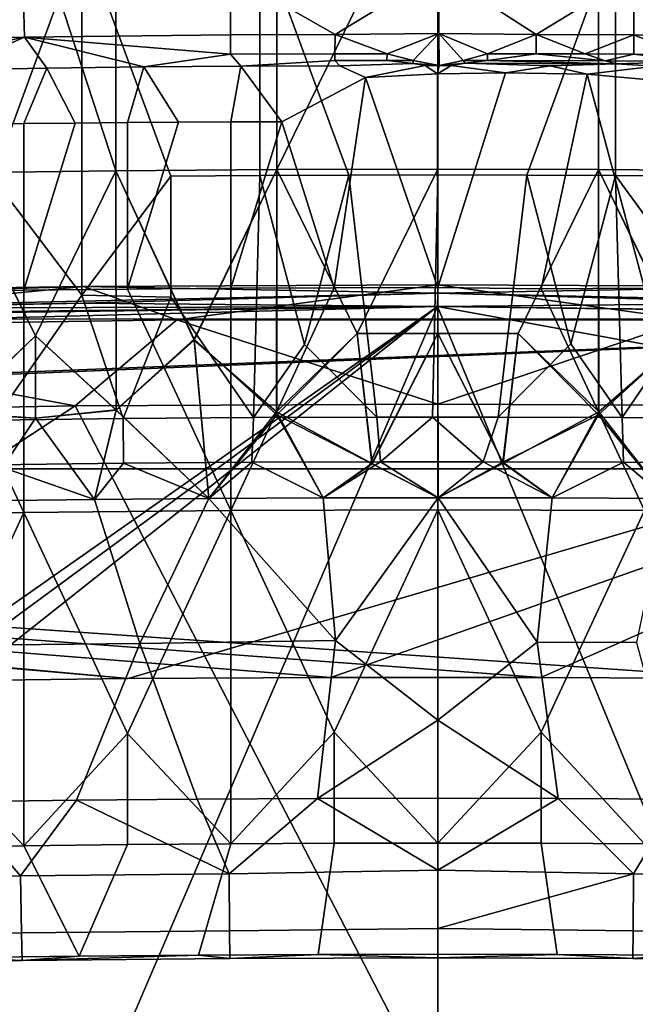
# Model space of a CAD drawing. Header units: millimetres. Extents: x -316 to 316, y -388 to 296.
# Tile 48 of 79: x -34 to 16, y 170 to 249. Entities that reach past the tile are written whole.
import ezdxf

# ---------------------------------------------------------------- set-up
doc = ezdxf.new("R2010")
doc.units = ezdxf.units.MM
doc.layers.add('Layer 01', color=7, linetype='Continuous', true_color=0x000000)

msp = doc.modelspace()

# ---------------------------------------------------------------- linework, layer by layer
at = {"layer": 'Layer 01'}
for points in [[(-39.067, 276.721, 797.358), (-26.047, 277.107, 798.262), (-26.046, 236.998, 629.112)], [(-39.067, 276.721, 797.358), (-26.046, 236.998, 629.112), (-39.066, 236.835, 629.15)], [(-26.047, 277.107, 798.262), (-13.025, 263.686, 741.238), (-13.025, 237.092, 629.089), (-26.046, 236.998, 629.112)], [(-26.049, 263.591, 741.261), (-39.071, 263.428, 741.299), (-39.071, 236.835, 629.15), (-26.049, 236.998, 629.112)], [(-26.049, 236.998, 629.112), (-13.026, 237.092, 629.089), (-13.026, 263.686, 741.238), (-26.049, 263.591, 741.261)], [(-13.026, 237.092, 629.089), (-0.001, 237.123, 629.082), (-0.001, 263.716, 741.231)], [(-13.026, 237.092, 629.089), (-0.001, 263.716, 741.231), (-13.026, 263.686, 741.238)], [(-0.001, 237.123, 629.082), (-13.025, 237.092, 629.089), (-13.025, 263.686, 741.238), (-0.001, 263.716, 741.231)], [(-0.001, 263.716, 741.231), (13.024, 263.686, 741.238), (13.024, 237.092, 629.089), (-0.001, 237.123, 629.082)], [(-0.001, 237.123, 629.082), (13.022, 237.092, 629.089), (13.022, 263.686, 741.238), (-0.001, 263.716, 741.231)], [(26.044, 263.591, 741.261), (13.022, 263.686, 741.238), (13.022, 237.092, 629.089), (26.044, 236.998, 629.112)], [(26.047, 236.998, 629.112), (13.024, 237.092, 629.089), (13.024, 263.686, 741.238), (26.047, 263.591, 741.261)], [(-43.208, 255.903, 683.856), (-28.807, 256.104, 683.809), (-36.008, 236.415, 601.178)], [(-28.807, 256.104, 683.809), (-28.811, 226.936, 560.803), (-36.008, 236.415, 601.178)], [(-21.606, 236.573, 601.14), (-28.811, 226.936, 560.803), (-28.807, 256.104, 683.809)], [(-21.606, 236.573, 601.14), (-28.807, 256.104, 683.809), (-14.405, 256.22, 683.781), (-14.405, 236.621, 601.129)], [(-7.203, 236.65, 601.122), (-14.405, 256.22, 683.781), (0, 256.258, 683.772), (0, 236.659, 601.12)], [(-7.203, 236.65, 601.122), (-14.405, 236.621, 601.129), (-14.405, 256.22, 683.781)], [(0, 256.258, 683.772), (14.405, 256.22, 683.781), (7.203, 236.65, 601.122), (0, 236.659, 601.12)], [(14.405, 256.22, 683.781), (14.405, 236.621, 601.129), (7.203, 236.65, 601.122)], [(14.405, 256.22, 683.781), (28.807, 256.104, 683.809), (21.607, 236.573, 601.14), (14.405, 236.621, 601.129)], [(-50.309, 252.329, 856.57), (-50.044, 247.462, 851.872), (-33.448, 247.822, 852.182), (-33.575, 252.69, 856.882)], [(-33.575, 252.69, 856.882), (-33.448, 247.822, 852.182), (-16.775, 248.006, 852.256), (-16.803, 252.875, 856.956)], [(-8.311, 248.041, 852.233), (0.06, 253.126, 857.023), (-16.803, 252.875, 856.956)], [(-8.311, 248.041, 852.233), (-16.803, 252.875, 856.956), (-16.775, 248.006, 852.256)], [(0.082, 248.113, 852.289), (0.06, 253.126, 857.023), (-8.311, 248.041, 852.233)], [(15.911, 252.88, 856.955), (0.06, 253.126, 857.023), (7.974, 248.042, 852.232)], [(0.06, 253.126, 857.023), (0.082, 248.113, 852.289), (7.974, 248.042, 852.232)], [(7.974, 248.042, 852.232), (15.888, 248.011, 852.255), (15.911, 252.88, 856.955)], [(15.911, 252.88, 856.955), (15.888, 248.011, 852.255), (23.808, 247.948, 852.247)], [(31.85, 252.717, 856.899), (15.911, 252.88, 856.955), (23.808, 247.948, 852.247)], [(-16.775, 248.006, 852.256), (-33.448, 247.822, 852.182), (-16.767, 246.436, 849.433)], [(-16.775, 248.006, 852.256), (-16.767, 246.436, 849.433), (-8.32, 246.472, 849.411), (-8.311, 248.041, 852.233)], [(-8.311, 248.041, 852.233), (-8.32, 246.472, 849.411), (-4.097, 246.477, 849.39)], [(-4.097, 246.477, 849.39), (0.082, 248.113, 852.289), (-8.311, 248.041, 852.233)], [(0.082, 248.113, 852.289), (-4.097, 246.477, 849.39), (-1.994, 245.92, 847.931)], [(0.106, 245.508, 846.475), (0.082, 248.113, 852.289), (-1.994, 245.92, 847.931)], [(7.974, 248.042, 852.232), (0.082, 248.113, 852.289), (4.035, 246.477, 849.39)], [(2.07, 245.92, 847.931), (4.035, 246.477, 849.39), (0.082, 248.113, 852.289)], [(2.07, 245.92, 847.931), (0.082, 248.113, 852.289), (0.106, 245.508, 846.475)], [(4.035, 246.477, 849.39), (7.983, 246.472, 849.409), (7.974, 248.042, 852.232)], [(7.974, 248.042, 852.232), (7.983, 246.472, 849.409), (11.932, 246.461, 849.424)], [(15.888, 248.011, 852.255), (7.974, 248.042, 852.232), (11.932, 246.461, 849.424)], [(11.932, 246.461, 849.424), (15.882, 246.441, 849.432), (15.888, 248.011, 852.255)], [(15.888, 248.011, 852.255), (15.882, 246.441, 849.432), (19.832, 246.414, 849.433)], [(23.808, 247.948, 852.247), (15.888, 248.011, 852.255), (19.832, 246.414, 849.433)], [(-33.448, 247.822, 852.182), (-50.044, 247.462, 851.872), (-47.257, 244.997, 846.225)], [(-33.448, 247.822, 852.182), (-47.257, 244.997, 846.225), (-39.454, 245.176, 846.385)], [(-33.448, 247.822, 852.182), (-39.454, 245.176, 846.385), (-31.647, 245.312, 846.484)], [(-23.785, 245.411, 846.533), (-16.767, 246.436, 849.433), (-33.448, 247.822, 852.182)], [(-33.448, 247.822, 852.182), (-31.647, 245.312, 846.484), (-23.785, 245.411, 846.533)], [(-16.767, 246.436, 849.433), (-23.785, 245.411, 846.533), (-15.921, 245.474, 846.54)], [(-16.767, 246.436, 849.433), (-15.921, 245.474, 846.54), (-8.325, 245.915, 847.963), (-8.32, 246.472, 849.411)], [(-8.32, 246.472, 849.411), (-8.325, 245.915, 847.963), (-4.105, 245.92, 847.943), (-4.097, 246.477, 849.39)], [(-4.097, 246.477, 849.39), (-4.105, 245.92, 847.943), (-1.994, 245.92, 847.931)], [(4.035, 246.477, 849.39), (2.07, 245.92, 847.931), (4.043, 245.929, 847.963)], [(7.983, 246.472, 849.409), (4.035, 246.477, 849.39), (4.043, 245.929, 847.963)], [(4.043, 245.929, 847.963), (13.548, 245.897, 847.975), (7.983, 246.472, 849.409)], [(11.932, 246.461, 849.424), (7.983, 246.472, 849.409), (13.548, 245.897, 847.975)], [(15.882, 246.441, 849.432), (11.932, 246.461, 849.424), (13.548, 245.897, 847.975)], [(20.849, 245.85, 847.982), (15.882, 246.441, 849.432), (13.548, 245.897, 847.975)], [(20.849, 245.85, 847.982), (19.832, 246.414, 849.433), (15.882, 246.441, 849.432)], [(-15.921, 245.474, 846.54), (-23.785, 245.411, 846.533), (-20.966, 240.934, 827.544), (-16.742, 240.973, 827.578)], [(-12.621, 240.961, 827.428), (-15.921, 245.474, 846.54), (-16.742, 240.973, 827.578)], [(-8.325, 245.915, 847.963), (-15.921, 245.474, 846.54), (-7.923, 245.506, 846.517)], [(-7.923, 245.506, 846.517), (-15.921, 245.474, 846.54), (-12.621, 240.961, 827.428), (-5.849, 244.543, 842.43)], [(-8.325, 245.915, 847.963), (-7.923, 245.506, 846.517), (-1.975, 245.692, 847.193), (-4.105, 245.92, 847.943)], [(-1.013, 245.515, 846.502), (-1.975, 245.692, 847.193), (-7.923, 245.506, 846.517), (-5.849, 244.543, 842.43)], [(-5.849, 244.543, 842.43), (-0.017, 244.856, 843.726), (-1.013, 245.515, 846.502)], [(-1.975, 245.692, 847.193), (-1.994, 245.92, 847.931), (-4.105, 245.92, 847.943)], [(-1.975, 245.692, 847.193), (0.106, 245.508, 846.475), (-1.994, 245.92, 847.931)], [(-1.975, 245.692, 847.193), (-1.013, 245.515, 846.502), (0.106, 245.508, 846.475)], [(-1.013, 245.515, 846.502), (-0.017, 244.856, 843.726), (0.106, 245.508, 846.475)], [(0.106, 245.508, 846.475), (-0.017, 244.856, 843.726), (1.097, 245.514, 846.494)], [(1.097, 245.514, 846.494), (-0.017, 244.856, 843.726), (5.493, 244.934, 844.073)], [(2.07, 245.92, 847.931), (0.106, 245.508, 846.475), (2.236, 245.709, 847.24)], [(2.236, 245.709, 847.24), (0.106, 245.508, 846.475), (1.097, 245.514, 846.494)], [(9.109, 245.501, 846.51), (2.236, 245.709, 847.24), (1.097, 245.514, 846.494), (5.493, 244.934, 844.073)], [(2.236, 245.709, 847.24), (4.043, 245.929, 847.963), (2.07, 245.92, 847.931)], [(14.446, 245.66, 847.218), (4.043, 245.929, 847.963), (2.236, 245.709, 847.24)], [(9.109, 245.501, 846.51), (14.446, 245.66, 847.218), (2.236, 245.709, 847.24)], [(14.446, 245.66, 847.218), (13.548, 245.897, 847.975), (4.043, 245.929, 847.963)], [(9.109, 245.501, 846.51), (5.493, 244.934, 844.073), (12.09, 244.829, 843.725)], [(17.608, 245.457, 846.509), (14.446, 245.66, 847.218), (9.109, 245.501, 846.51), (12.09, 244.829, 843.725)], [(14.446, 245.66, 847.218), (20.849, 245.85, 847.982), (13.548, 245.897, 847.975)], [(14.446, 245.66, 847.218), (17.608, 245.457, 846.509), (20.849, 245.85, 847.982)], [(-33.489, 240.815, 827.62), (-31.647, 245.312, 846.484), (-39.454, 245.176, 846.385), (-37.678, 240.751, 827.603)], [(-29.346, 240.86, 827.586), (-31.647, 245.312, 846.484), (-33.489, 240.815, 827.62)], [(-23.785, 245.411, 846.533), (-31.647, 245.312, 846.484), (-29.346, 240.86, 827.586), (-25.114, 240.908, 827.596)], [(-20.966, 240.934, 827.544), (-23.785, 245.411, 846.533), (-25.114, 240.908, 827.596)], [(0.002, 227.537, 770.688), (-0.017, 244.856, 843.726), (-5.849, 244.543, 842.43)], [(5.493, 244.934, 844.073), (-0.017, 244.856, 843.726), (0.002, 227.537, 770.688)], [(5.493, 244.934, 844.073), (0.002, 227.537, 770.688), (8.377, 227.449, 770.375), (12.09, 244.829, 843.725)], [(8.377, 227.449, 770.375), (16.748, 227.486, 770.7), (12.09, 244.829, 843.725)], [(17.608, 245.457, 846.509), (12.09, 244.829, 843.725), (18.03, 244.266, 841.501)], [(16.748, 227.486, 770.7), (18.03, 244.266, 841.501), (12.09, 244.829, 843.725)], [(-8.371, 227.524, 770.691), (-5.849, 244.543, 842.43), (-12.621, 240.961, 827.428)], [(-8.371, 227.524, 770.691), (0.002, 227.537, 770.688), (-5.849, 244.543, 842.43)], [(-37.678, 240.751, 827.603), (-41.863, 227.204, 770.767), (-33.491, 227.327, 770.738), (-33.489, 240.815, 827.62)], [(-29.346, 240.86, 827.586), (-33.491, 227.327, 770.738), (-25.118, 227.42, 770.716), (-25.114, 240.908, 827.596)], [(-29.346, 240.86, 827.586), (-33.489, 240.815, 827.62), (-33.491, 227.327, 770.738)], [(-20.966, 240.934, 827.544), (-25.118, 227.42, 770.716), (-16.744, 227.486, 770.7), (-16.742, 240.973, 827.578)], [(-20.966, 240.934, 827.544), (-25.114, 240.908, 827.596), (-25.118, 227.42, 770.716)], [(-12.621, 240.961, 827.428), (-16.742, 240.973, 827.578), (-16.744, 227.486, 770.7)], [(-16.744, 227.486, 770.7), (-8.371, 227.524, 770.691), (-12.621, 240.961, 827.428)], [(-39.071, 236.835, 629.15), (-39.095, 217.344, 546.955), (-32.56, 223.628, 573.054)], [(-32.556, 223.628, 573.054), (-39.094, 217.435, 547.34), (-39.066, 236.835, 629.15)], [(-26.049, 236.998, 629.112), (-39.071, 236.835, 629.15), (-32.56, 223.628, 573.054)], [(-39.066, 236.835, 629.15), (-26.046, 236.998, 629.112), (-32.556, 223.628, 573.054)], [(-32.56, 223.628, 573.054), (-26.019, 217.621, 547.393), (-26.049, 236.998, 629.112)], [(-26.046, 236.998, 629.112), (-26.014, 217.648, 547.507), (-32.556, 223.628, 573.054)], [(-13.026, 237.092, 629.089), (-26.049, 236.998, 629.112), (-19.698, 223.276, 571.002)], [(-26.049, 236.998, 629.112), (-26.019, 217.621, 547.393), (-19.698, 223.276, 571.002)], [(-26.046, 236.998, 629.112), (-13.025, 237.092, 629.089), (-19.698, 223.363, 571.369)], [(-19.698, 223.363, 571.369), (-26.014, 217.648, 547.507), (-26.046, 236.998, 629.112)], [(-13.025, 237.092, 629.089), (-13.025, 217.248, 545.402), (-19.698, 223.363, 571.369)], [(-19.698, 223.276, 571.002), (-13.036, 217.498, 546.455), (-13.026, 237.092, 629.089)], [(-13.026, 237.092, 629.089), (-13.036, 217.498, 546.455), (-6.514, 223.819, 573.009)], [(-0.001, 237.123, 629.082), (-13.026, 237.092, 629.089), (-6.514, 223.819, 573.009)], [(-6.513, 223.819, 573.009), (-13.025, 237.092, 629.089), (-0.001, 237.123, 629.082), (-0.001, 223.827, 573.007)], [(-6.513, 223.819, 573.009), (-13.025, 217.248, 545.402), (-13.025, 237.092, 629.089)], [(-6.514, 223.819, 573.009), (-0.001, 223.827, 573.007), (-0.001, 237.123, 629.082)], [(-0.001, 237.123, 629.082), (13.024, 237.092, 629.089), (6.512, 223.819, 573.009), (-0.001, 223.827, 573.007)], [(6.511, 223.819, 573.009), (13.022, 237.092, 629.089), (-0.001, 237.123, 629.082), (-0.001, 223.827, 573.007)], [(6.511, 223.819, 573.009), (13.022, 217.251, 545.415), (13.022, 237.092, 629.089)], [(13.024, 237.092, 629.089), (13.033, 217.498, 546.454), (6.512, 223.819, 573.009)], [(13.022, 237.092, 629.089), (13.022, 217.251, 545.415), (19.696, 223.363, 571.37)], [(26.044, 236.998, 629.112), (13.022, 237.092, 629.089), (19.696, 223.363, 571.37)], [(19.696, 223.277, 571.007), (13.033, 217.498, 546.454), (13.024, 237.092, 629.089)], [(13.024, 237.092, 629.089), (26.047, 236.998, 629.112), (19.696, 223.277, 571.007)], [(-36.008, 236.415, 601.178), (-28.811, 226.936, 560.803), (-35.912, 216.819, 518.529)], [(-28.811, 226.936, 560.803), (-21.606, 236.573, 601.14), (-21.606, 226.774, 559.814)], [(-14.914, 217.02, 518.477), (-21.606, 226.774, 559.814), (-21.606, 236.573, 601.14), (-14.405, 236.621, 601.129)], [(-10.773, 222.939, 543.35), (-14.914, 217.02, 518.477), (-14.405, 236.621, 601.129)], [(-14.405, 236.621, 601.129), (-7.203, 236.65, 601.122), (-10.773, 222.939, 543.35)], [(-7.203, 236.65, 601.122), (-4.939, 217.057, 518.47), (-10.773, 222.939, 543.35)], [(-4.939, 217.057, 518.47), (-7.203, 236.65, 601.122), (0, 236.659, 601.12), (-0.43, 217.061, 518.468)], [(0, 236.659, 601.12), (7.203, 236.65, 601.122), (4.9, 217.057, 518.469), (-0.43, 217.061, 518.468)], [(10.782, 222.984, 543.541), (4.9, 217.057, 518.469), (7.203, 236.65, 601.122)], [(7.203, 236.65, 601.122), (14.405, 236.621, 601.129), (10.782, 222.984, 543.541)], [(14.405, 236.621, 601.129), (14.943, 217.02, 518.477), (10.782, 222.984, 543.541)], [(14.405, 236.621, 601.129), (21.607, 236.573, 601.14), (21.607, 226.774, 559.814)], [(14.405, 236.621, 601.129), (21.607, 226.774, 559.814), (14.943, 217.02, 518.477)], [(-98.71, 225.556, 438.035), (-28.675, 227.625, 447.975), (0.002, 227.085, 427.982), (-98.709, 224.878, 418.051)], [(-55.942, 227.213, 447.989), (-28.675, 227.625, 447.975), (-98.71, 225.556, 438.035)], [(-28.675, 227.625, 447.975), (-55.942, 227.213, 447.989), (-63.33, 224.288, 455.236)], [(-28.675, 227.625, 447.975), (-63.33, 224.288, 455.236), (-21.112, 224.93, 455.215)], [(-50.234, 209.068, 694.962), (-33.491, 209.343, 694.897), (-41.863, 227.204, 770.767), (-50.234, 227.052, 770.803)], [(-33.491, 209.343, 694.897), (-33.491, 227.327, 770.738), (-41.863, 227.204, 770.767)], [(-33.491, 209.343, 694.897), (-16.744, 209.502, 694.859), (-25.118, 227.42, 770.716), (-33.491, 227.327, 770.738)], [(0.002, 227.763, 447.97), (0.002, 227.085, 427.982), (-28.675, 227.625, 447.975)], [(-21.112, 224.93, 455.215), (0.002, 227.763, 447.97), (-28.675, 227.625, 447.975)], [(-16.744, 209.502, 694.859), (-16.744, 227.486, 770.7), (-25.118, 227.42, 770.716)], [(-21.112, 224.93, 455.215), (20.298, 224.936, 455.214), (0.002, 227.763, 447.97)], [(-8.371, 227.524, 770.691), (-16.744, 209.502, 694.859), (0.002, 209.553, 694.847), (0.002, 227.537, 770.688)], [(-8.371, 227.524, 770.691), (-16.744, 227.486, 770.7), (-16.744, 209.502, 694.859)], [(0.002, 227.763, 447.97), (28.68, 227.625, 447.975), (0.002, 227.085, 427.982)], [(0.002, 227.763, 447.97), (20.298, 224.936, 455.214), (28.68, 227.625, 447.975)], [(0.002, 227.085, 427.982), (28.68, 227.625, 447.975), (95.534, 225.686, 438.026), (95.532, 225.009, 418.046)], [(0.002, 209.553, 694.847), (16.748, 209.502, 694.859), (8.377, 227.449, 770.375), (0.002, 227.537, 770.688)], [(16.748, 209.502, 694.859), (16.748, 227.486, 770.7), (8.377, 227.449, 770.375)], [(0.002, 227.085, 427.982), (-28.675, 226.269, 407.998), (-98.709, 224.878, 418.051)], [(-35.912, 216.819, 518.529), (-28.811, 226.936, 560.803), (-25.463, 216.941, 518.497)], [(-28.811, 226.936, 560.803), (-21.606, 226.774, 559.814), (-25.463, 216.941, 518.497)], [(0.002, 227.085, 427.982), (-0.003, 226, 396), (-28.675, 226.269, 407.998)], [(-21.606, 226.774, 559.814), (-14.914, 217.02, 518.477), (-25.463, 216.941, 518.497)], [(28.68, 226.269, 407.998), (-0.003, 226, 396), (0.002, 227.085, 427.982)], [(28.68, 226.269, 407.998), (0.002, 227.085, 427.982), (95.532, 225.009, 418.046)], [(25.461, 216.941, 518.497), (14.943, 217.02, 518.477), (21.607, 226.774, 559.814)], [(-0.003, 226, 396), (-107.165, 150.832, 398.55), (-115.304, 146.629, 398.692), (-127.008, 222.701, 396.112)], [(-63.642, 225.278, 396.025), (-0.003, 226, 396), (-127.008, 222.701, 396.112)], [(-98.694, 153.418, 398.462), (-107.165, 150.832, 398.55), (-0.003, 226, 396)], [(-98.709, 224.878, 418.051), (-28.675, 226.269, 407.998), (-55.942, 225.857, 408.012)], [(-90.318, 154.454, 398.427), (-98.694, 153.418, 398.462), (-0.003, 226, 396)], [(-30.11, 155.884, 398.378), (-90.318, 154.454, 398.427), (-0.003, 226, 396)], [(0.002, 226, 396), (0.002, 226, 341), (-74.34, 224.993, 341), (-74.34, 224.993, 396)], [(-74.34, 224.993, 396), (73.954, 225.004, 396), (0.002, 226, 396)], [(0.002, 226, 341), (73.954, 225.004, 341), (-74.34, 224.993, 341)], [(-0.003, 226, 396), (-63.642, 225.278, 396.025), (-55.942, 225.857, 408.012)], [(-0.003, 226, 396), (-55.942, 225.857, 408.012), (-28.675, 226.269, 407.998)], [(-30.11, 155.884, 398.378), (-0.003, 226, 396), (28.912, 155.897, 398.378)], [(-0.003, 226, 396), (28.68, 226.269, 407.998), (65.423, 225.234, 396.026)], [(-0.003, 226, 396), (65.423, 225.234, 396.026), (200.535, 189.471, 397.239)], [(28.912, 155.897, 398.378), (-0.003, 226, 396), (200.535, 189.471, 397.239)], [(0.002, 226, 341), (0.002, 226, 396), (73.954, 225.004, 396), (73.954, 225.004, 341)], [(219.764, 212.867, 341), (-219.764, 212.867, 341), (73.954, 225.004, 341)], [(-219.764, 212.867, 341), (-74.34, 224.993, 341), (73.954, 225.004, 341)], [(-216.882, 213.355, 396), (73.954, 225.004, 396), (-74.34, 224.993, 396)], [(-25.049, 195.895, 396), (73.954, 225.004, 396), (-216.882, 213.355, 396)], [(-29.343, 217.963, 458.308), (-21.112, 224.93, 455.215), (-63.33, 224.288, 455.236)], [(-29.343, 217.963, 458.308), (0.002, 218.107, 458.303), (-21.112, 224.93, 455.215)], [(-8.648, 195.988, 396), (73.954, 225.004, 396), (-25.049, 195.895, 396)], [(20.298, 224.936, 455.214), (-21.112, 224.93, 455.215), (0.002, 218.107, 458.303)], [(8.351, 195.989, 396), (73.954, 225.004, 396), (-8.648, 195.988, 396)], [(0.002, 218.107, 458.303), (29.348, 217.963, 458.308), (20.298, 224.936, 455.214)], [(8.351, 195.989, 396), (25.052, 195.895, 396), (73.954, 225.004, 396)], [(-72.743, 217.187, 458.335), (-29.343, 217.963, 458.308), (-63.33, 224.288, 455.236)], [(-32.56, 223.628, 573.054), (-39.095, 217.344, 546.955), (-32.56, 216.98, 545.017)], [(-39.094, 217.435, 547.34), (-32.556, 223.628, 573.054), (-32.556, 216.98, 545.017)], [(-26.019, 217.621, 547.393), (-32.56, 223.628, 573.054), (-32.56, 216.98, 545.017)], [(-32.556, 223.628, 573.054), (-26.014, 217.648, 547.507), (-32.556, 216.98, 545.017)], [(-26.019, 217.621, 547.393), (-18.521, 210.467, 516.948), (-19.698, 223.276, 571.002)], [(-18.521, 210.467, 516.948), (-26.014, 217.648, 547.507), (-19.698, 223.363, 571.369)], [(-18.521, 210.467, 516.948), (-19.698, 223.363, 571.369), (-13.025, 217.248, 545.402)], [(-19.698, 223.276, 571.002), (-18.521, 210.467, 516.948), (-13.036, 217.498, 546.455)], [(-6.514, 223.819, 573.009), (-13.036, 217.498, 546.455), (-5.328, 213.31, 528.675)], [(-13.025, 217.248, 545.402), (-6.513, 223.819, 573.009), (-5.301, 213.267, 528.495)], [(-0.001, 223.827, 573.007), (-6.514, 223.819, 573.009), (-5.328, 213.31, 528.675)], [(-6.513, 223.819, 573.009), (-0.001, 223.827, 573.007), (-5.301, 213.267, 528.495)], [(-5.328, 213.31, 528.675), (0.028, 210.53, 516.933), (-0.001, 223.827, 573.007)], [(-0.001, 223.827, 573.007), (0.028, 210.53, 516.933), (-5.301, 213.267, 528.495)], [(5.303, 213.324, 528.732), (0.028, 210.53, 516.933), (-0.001, 223.827, 573.007)], [(-0.001, 223.827, 573.007), (6.512, 223.819, 573.009), (5.303, 213.324, 528.732)], [(-0.001, 223.827, 573.007), (0.028, 210.53, 516.933), (5.286, 213.409, 529.092)], [(6.511, 223.819, 573.009), (-0.001, 223.827, 573.007), (5.286, 213.409, 529.092)], [(13.022, 217.251, 545.415), (6.511, 223.819, 573.009), (5.286, 213.409, 529.092)], [(6.512, 223.819, 573.009), (13.033, 217.498, 546.454), (5.303, 213.324, 528.732)], [(13.022, 217.251, 545.415), (18.519, 210.467, 516.948), (19.696, 223.363, 571.37)], [(13.033, 217.498, 546.454), (19.696, 223.277, 571.007), (18.519, 210.467, 516.948)], [(-14.914, 217.02, 518.477), (-10.773, 222.939, 543.35), (-4.939, 217.057, 518.47)], [(10.782, 222.984, 543.541), (14.943, 217.02, 518.477), (4.9, 217.057, 518.469)], [(-29.343, 217.963, 458.308), (-116.196, 160.996, 460.24), (0.002, 161.265, 460.231)], [(-72.743, 217.187, 458.335), (-116.196, 160.996, 460.24), (-29.343, 217.963, 458.308)], [(-26.019, 217.621, 547.393), (-32.56, 216.98, 545.017), (-27.78, 210.387, 516.969)], [(-26.014, 217.648, 547.507), (-27.78, 210.387, 516.969), (-32.556, 216.98, 545.017)], [(0.002, 218.107, 458.303), (-29.343, 217.963, 458.308), (0.002, 161.265, 460.231)], [(-18.521, 210.467, 516.948), (-27.78, 210.387, 516.969), (-26.014, 217.648, 547.507)], [(-26.019, 217.621, 547.393), (-27.78, 210.387, 516.969), (-18.521, 210.467, 516.948)], [(0.002, 161.265, 460.231), (58.262, 161.265, 460.231), (29.348, 217.963, 458.308), (0.002, 218.107, 458.303)], [(-37.039, 210.273, 516.999), (-32.56, 216.98, 545.017), (-39.095, 217.344, 546.955)], [(-39.094, 217.435, 547.34), (-32.556, 216.98, 545.017), (-37.039, 210.273, 516.999)], [(-37.039, 210.273, 516.999), (-32.556, 216.98, 545.017), (-27.78, 210.387, 516.969)], [(-32.56, 216.98, 545.017), (-37.039, 210.273, 516.999), (-27.78, 210.387, 516.969)], [(-35.838, 213.209, 516.302), (-35.912, 216.819, 518.529), (-25.463, 216.941, 518.497), (-25.434, 213.33, 516.271)], [(-25.434, 213.33, 516.271), (-25.463, 216.941, 518.497), (-14.914, 217.02, 518.477), (-15.03, 213.408, 516.251)], [(-13.036, 217.498, 546.455), (-18.521, 210.467, 516.948), (-9.261, 210.515, 516.936)], [(-18.521, 210.467, 516.948), (-13.025, 217.248, 545.402), (-9.261, 210.515, 516.936)], [(-15.03, 213.408, 516.251), (-14.914, 217.02, 518.477), (-4.939, 217.057, 518.47), (-4.626, 213.445, 516.241)], [(-5.328, 213.31, 528.675), (-13.036, 217.498, 546.455), (-9.261, 210.515, 516.936)], [(-9.261, 210.515, 516.936), (-13.025, 217.248, 545.402), (-5.301, 213.267, 528.495)], [(-4.939, 217.057, 518.47), (-0.43, 217.061, 518.468), (-4.626, 213.445, 516.241)], [(3.694, 213.448, 516.241), (-4.626, 213.445, 516.241), (-0.43, 217.061, 518.468)], [(-0.43, 217.061, 518.468), (4.9, 217.057, 518.469), (3.694, 213.448, 516.241)], [(3.694, 213.448, 516.241), (4.9, 217.057, 518.469), (14.943, 217.02, 518.477), (15.028, 213.408, 516.251)], [(13.022, 217.251, 545.415), (5.286, 213.409, 529.092), (9.259, 210.515, 516.936)], [(13.033, 217.498, 546.454), (9.259, 210.515, 516.936), (5.303, 213.324, 528.732)], [(13.033, 217.498, 546.454), (18.519, 210.467, 516.948), (9.259, 210.515, 516.936)], [(18.519, 210.467, 516.948), (13.022, 217.251, 545.415), (9.259, 210.515, 516.936)], [(15.028, 213.408, 516.251), (14.943, 217.02, 518.477), (25.461, 216.941, 518.497), (25.432, 213.33, 516.271)], [(25.052, 195.895, 341), (8.351, 195.989, 341), (-219.764, 212.867, 341)], [(-8.648, 195.988, 341), (-219.764, 212.867, 341), (8.351, 195.989, 341)], [(-25.049, 195.895, 341), (-219.764, 212.867, 341), (-8.648, 195.988, 341)], [(-25.049, 195.895, 341), (-41.749, 195.698, 341), (-219.764, 212.867, 341)], [(-219.764, 212.867, 341), (219.764, 212.867, 341), (25.052, 195.895, 341)], [(-216.882, 213.355, 396), (-41.749, 195.698, 396), (-25.049, 195.895, 396)], [(-27.78, 210.387, 516.969), (-37.039, 210.273, 516.999), (-35.838, 213.209, 516.302)], [(-35.838, 213.209, 516.302), (-25.434, 213.33, 516.271), (-27.78, 210.387, 516.969)], [(-27.78, 210.387, 516.969), (-25.434, 213.33, 516.271), (-18.521, 210.467, 516.948)], [(-18.521, 210.467, 516.948), (-25.434, 213.33, 516.271), (-15.03, 213.408, 516.251)], [(-9.261, 210.515, 516.936), (-18.521, 210.467, 516.948), (-15.03, 213.408, 516.251)], [(-15.03, 213.408, 516.251), (-4.626, 213.445, 516.241), (-9.261, 210.515, 516.936)], [(-4.626, 213.445, 516.241), (0.028, 210.53, 516.933), (-9.261, 210.515, 516.936)], [(-9.261, 210.515, 516.936), (0.028, 210.53, 516.933), (-5.328, 213.31, 528.675)], [(0.028, 210.53, 516.933), (-9.261, 210.515, 516.936), (-5.301, 213.267, 528.495)], [(3.694, 213.448, 516.241), (0.028, 210.53, 516.933), (-4.626, 213.445, 516.241)], [(3.694, 213.448, 516.241), (9.259, 210.515, 516.936), (0.028, 210.53, 516.933)], [(0.028, 210.53, 516.933), (9.259, 210.515, 516.936), (5.286, 213.409, 529.092)], [(0.028, 210.53, 516.933), (5.303, 213.324, 528.732), (9.259, 210.515, 516.936)], [(15.028, 213.408, 516.251), (9.259, 210.515, 516.936), (3.694, 213.448, 516.241)], [(15.028, 213.408, 516.251), (18.519, 210.467, 516.948), (9.259, 210.515, 516.936)], [(18.519, 210.467, 516.948), (15.028, 213.408, 516.251), (25.432, 213.33, 516.271)], [(-18.521, 210.467, 516.948), (-24.121, 198.747, 519.728), (-27.78, 210.387, 516.969)], [(-18.521, 210.467, 516.948), (-8.281, 198.99, 519.669), (-24.121, 198.747, 519.728)], [(-9.261, 210.515, 516.936), (-8.281, 198.99, 519.669), (-18.521, 210.467, 516.948)], [(0.028, 210.53, 516.933), (-8.281, 198.99, 519.669), (-9.261, 210.515, 516.936)], [(-0.001, 192.531, 521.201), (-8.281, 198.99, 519.669), (0.028, 210.53, 516.933), (8.039, 198.842, 519.704)], [(0.028, 210.53, 516.933), (9.259, 210.515, 516.936), (8.039, 198.842, 519.704)], [(9.259, 210.515, 516.936), (18.519, 210.467, 516.948), (16.079, 198.807, 519.713), (8.039, 198.842, 519.704)], [(-27.78, 210.387, 516.969), (-24.121, 198.747, 519.728), (-40.133, 198.563, 519.777), (-37.039, 210.273, 516.999)], [(-33.491, 209.343, 694.897), (-50.234, 209.068, 694.962), (-41.863, 191.237, 619.084)], [(-41.863, 191.237, 619.084), (-33.492, 182.369, 581.141), (-33.491, 209.343, 694.897)], [(-33.491, 209.343, 694.897), (-33.492, 182.369, 581.141), (-25.118, 191.453, 619.033)], [(-16.744, 209.502, 694.859), (-33.491, 209.343, 694.897), (-25.118, 191.453, 619.033)], [(-25.118, 191.453, 619.033), (-16.743, 182.527, 581.101), (-16.744, 209.502, 694.859)], [(0.002, 209.553, 694.847), (-16.744, 209.502, 694.859), (-8.371, 191.557, 619.009)], [(-16.744, 209.502, 694.859), (-16.743, 182.527, 581.101), (-8.371, 191.557, 619.009)], [(-8.371, 191.557, 619.009), (0.004, 182.579, 581.093), (0.002, 209.553, 694.847)], [(0.002, 209.553, 694.847), (0.004, 182.579, 581.093), (8.375, 191.557, 619.009)], [(16.748, 209.502, 694.859), (0.002, 209.553, 694.847), (8.375, 191.557, 619.009)], [(8.375, 191.557, 619.009), (16.748, 182.527, 581.102), (16.748, 209.502, 694.859)], [(-29.223, 186.047, 522.741), (-38.964, 185.921, 522.774), (-40.133, 198.563, 519.777), (-24.121, 198.747, 519.728)], [(-24.121, 198.747, 519.728), (-19.481, 186.136, 522.718), (-29.223, 186.047, 522.741)], [(-8.281, 198.99, 519.669), (-9.741, 186.188, 522.705), (-19.481, 186.136, 522.718), (-24.121, 198.747, 519.728)], [(-0.001, 192.531, 521.201), (-9.741, 186.188, 522.705), (-8.281, 198.99, 519.669)], [(9.738, 186.188, 522.705), (-0.001, 192.531, 521.201), (8.039, 198.842, 519.704)], [(16.079, 198.807, 519.713), (19.479, 186.136, 522.718), (9.738, 186.188, 522.705), (8.039, 198.842, 519.704)], [(-25.049, 195.895, 341), (-25.049, 195.895, 396), (-41.749, 195.698, 396), (-41.749, 195.698, 341)], [(-8.648, 195.988, 341), (-8.648, 195.988, 396), (-25.049, 195.895, 396), (-25.049, 195.895, 341)], [(8.351, 195.989, 341), (8.351, 195.989, 396), (-8.648, 195.988, 396), (-8.648, 195.988, 341)], [(25.052, 195.895, 341), (25.052, 195.895, 396), (8.351, 195.989, 396), (8.351, 195.989, 341)], [(-9.741, 186.188, 522.705), (-0.001, 192.531, 521.201), (-0.001, 186.204, 522.701)], [(-0.001, 192.531, 521.201), (9.738, 186.188, 522.705), (-0.001, 186.204, 522.701)], [(-25.118, 191.453, 619.033), (-33.492, 182.369, 581.141), (-25.118, 182.461, 581.113)], [(-16.743, 182.527, 581.101), (-25.118, 191.453, 619.033), (-25.118, 182.461, 581.113)], [(-8.371, 191.557, 619.009), (-16.743, 182.527, 581.101), (-8.371, 182.565, 581.088)], [(0.004, 182.579, 581.093), (-8.371, 191.557, 619.009), (-8.371, 182.565, 581.088)], [(8.375, 191.557, 619.009), (0.004, 182.579, 581.093), (8.375, 182.565, 581.088)], [(16.748, 182.527, 581.102), (8.375, 191.557, 619.009), (8.375, 182.565, 581.088)], [(-33.492, 182.369, 581.141), (-41.863, 191.237, 619.084), (-41.863, 182.245, 581.164)], [(-38.964, 185.921, 522.774), (-33.764, 179.927, 525.54), (-50.638, 179.651, 525.615)], [(-38.964, 185.921, 522.774), (-29.223, 186.047, 522.741), (-33.764, 179.927, 525.54)], [(-29.223, 186.047, 522.741), (-16.886, 180.087, 525.498), (-33.764, 179.927, 525.54)], [(-29.223, 186.047, 522.741), (-19.481, 186.136, 522.718), (-16.886, 180.087, 525.498)], [(-19.481, 186.136, 522.718), (-9.741, 186.188, 522.705), (-16.886, 180.087, 525.498)], [(-0.001, 180.391, 525.306), (-16.886, 180.087, 525.498), (-9.741, 186.188, 522.705)], [(-0.001, 180.391, 525.306), (-9.741, 186.188, 522.705), (-0.001, 186.204, 522.701)], [(9.738, 186.188, 522.705), (-0.001, 180.391, 525.306), (-0.001, 186.204, 522.701)], [(9.738, 186.188, 522.705), (15.845, 180.094, 525.497), (-0.001, 180.391, 525.306)], [(19.479, 186.136, 522.718), (15.845, 180.094, 525.497), (9.738, 186.188, 522.705)], [(19.479, 186.136, 522.718), (31.69, 179.953, 525.533), (15.845, 180.094, 525.497)], [(-19.354, 173.517, 543.181), (-16.743, 182.527, 581.101), (-25.118, 182.461, 581.113), (-29.025, 173.43, 543.204)], [(-9.679, 173.569, 543.169), (-8.371, 182.565, 581.088), (-16.743, 182.527, 581.101), (-19.354, 173.517, 543.181)], [(-0.001, 173.585, 543.164), (0.004, 182.579, 581.093), (-8.371, 182.565, 581.088), (-9.679, 173.569, 543.169)], [(8.375, 182.565, 581.088), (0.004, 182.579, 581.093), (-0.001, 173.585, 543.164), (9.677, 173.569, 543.169)], [(9.677, 173.569, 543.169), (19.351, 173.517, 543.181), (16.748, 182.527, 581.102), (8.375, 182.565, 581.088)], [(-33.492, 182.369, 581.141), (-41.863, 182.245, 581.164), (-38.693, 173.304, 543.237), (-29.025, 173.43, 543.204)], [(-33.492, 182.369, 581.141), (-29.025, 173.43, 543.204), (-25.118, 182.461, 581.113)], [(-16.849, 175.475, 530.546), (-16.886, 180.087, 525.498), (-0.001, 180.391, 525.306), (-0.001, 175.657, 530.319)], [(15.845, 180.094, 525.497), (-0.001, 175.657, 530.319), (-0.001, 180.391, 525.306)], [(-33.764, 179.927, 525.54), (-33.688, 175.316, 530.588), (-50.518, 175.04, 530.663), (-50.638, 179.651, 525.615)], [(-16.886, 180.087, 525.498), (-16.849, 175.475, 530.546), (-33.688, 175.316, 530.588), (-33.764, 179.927, 525.54)], [(15.845, 180.094, 525.497), (15.811, 175.481, 530.545), (-0.001, 175.657, 530.319)], [(31.69, 179.953, 525.533), (31.619, 175.341, 530.581), (15.811, 175.481, 530.545), (15.845, 180.094, 525.497)], [(-16.849, 175.475, 530.546), (-16.825, 173.235, 536.932), (-33.637, 173.075, 536.973), (-33.688, 175.316, 530.588)], [(-16.825, 173.235, 536.932), (-16.849, 175.475, 530.546), (-0.001, 175.657, 530.319), (-0.001, 173.303, 536.8)], [(15.811, 175.481, 530.545), (15.789, 173.241, 536.93), (-0.001, 173.303, 536.8), (-0.001, 175.657, 530.319)], [(31.619, 175.341, 530.581), (31.572, 173.101, 536.967), (15.789, 173.241, 536.93), (15.811, 175.481, 530.545)], [(-33.688, 175.316, 530.588), (-33.637, 173.075, 536.973), (-50.438, 172.8, 537.048), (-50.518, 175.04, 530.663)], [(-50.438, 172.8, 537.048), (-33.637, 173.075, 536.973), (-38.693, 173.304, 543.237)], [(-33.637, 173.075, 536.973), (-29.025, 173.43, 543.204), (-38.693, 173.304, 543.237)], [(-33.637, 173.075, 536.973), (-16.825, 173.235, 536.932), (-19.354, 173.517, 543.181)], [(-33.637, 173.075, 536.973), (-19.354, 173.517, 543.181), (-29.025, 173.43, 543.204)], [(-16.825, 173.235, 536.932), (-9.679, 173.569, 543.169), (-19.354, 173.517, 543.181)], [(-9.679, 173.569, 543.169), (-16.825, 173.235, 536.932), (-0.001, 173.303, 536.8)], [(-0.001, 173.585, 543.164), (-9.679, 173.569, 543.169), (-0.001, 173.303, 536.8)], [(-0.001, 173.303, 536.8), (9.677, 173.569, 543.169), (-0.001, 173.585, 543.164)], [(-0.001, 173.303, 536.8), (15.789, 173.241, 536.93), (9.677, 173.569, 543.169)], [(15.789, 173.241, 536.93), (19.351, 173.517, 543.181), (9.677, 173.569, 543.169)], [(15.789, 173.241, 536.93), (29.023, 173.43, 543.204), (19.351, 173.517, 543.181)], [(15.789, 173.241, 536.93), (31.572, 173.101, 536.967), (29.023, 173.43, 543.204)]]:
    msp.add_3dface(points, dxfattribs=at)

doc.saveas('drawing.dxf')
